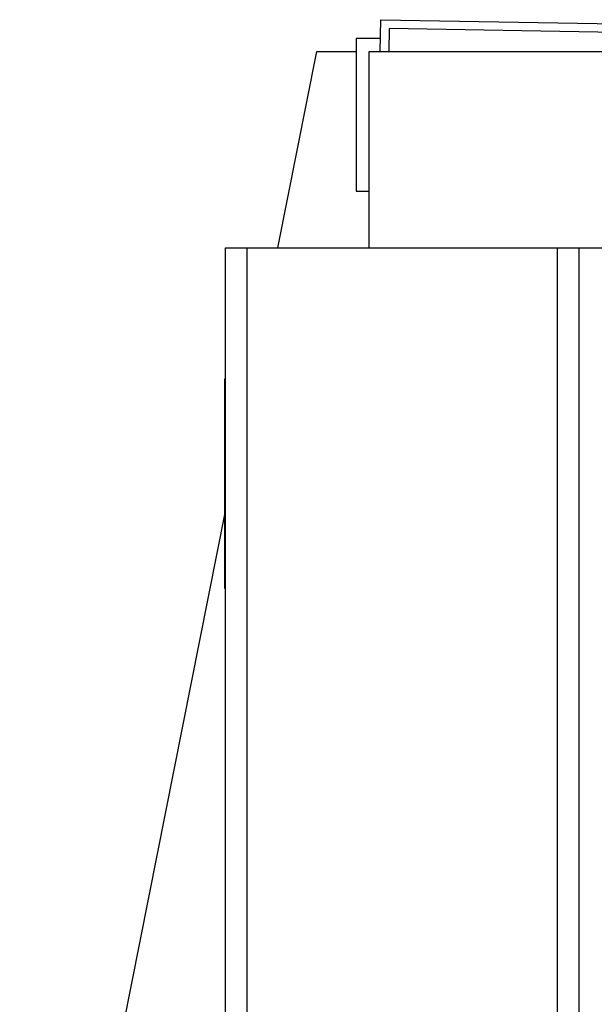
# Model space of a CAD drawing. Header units: millimetres. Extents: x 0 to 5600, y -1552 to 3960.
# Tile 25 of 199: x 2189 to 2320, y 912 to 1137. Entities that reach past the tile are written whole.
import ezdxf

# ---------------------------------------------------------------- set-up
doc = ezdxf.new("R2010")
doc.units = ezdxf.units.MM
doc.header["$LTSCALE"] = 308
doc.layers.get('0').update_dxf_attribs({"linetype": 'CONTINUOUS'})
doc.layers.add('06___PRT_ALL_SURFS', color=7, linetype='CONTINUOUS')

msp = doc.modelspace()

# ---------------------------------------------------------------- linework, layer by layer
at = {"color": 7, "linetype": 'Continuous'}
for p, q in [((2271.36, 1129.87), (2271.49, 1137.16)), ((2271.49, 1137.16), (2516.96, 1132.87)), ((2273.45, 1135.12), (2273.36, 1129.87)), ((2402.36, 1132.87), (2273.45, 1135.12)), ((2265.83, 1132.87), (2265.83, 1097.87)), ((2271.42, 1132.87), (2265.83, 1132.87)), ((2268.83, 1084.87), (2268.83, 1129.87)), ((2268.83, 1129.87), (2350.08, 1129.87)), ((2265.83, 1097.87), (2268.83, 1097.87)), ((2235.93, 744.87), (2235.93, 1084.87)), ((2235.93, 1084.87), (2323.83, 1084.87)), ((2240.93, 744.87), (2240.93, 1084.87)), ((2311.93, 744.87), (2311.93, 1084.87)), ((2316.93, 744.87), (2316.93, 1084.87)), ((2235.83, 1006.87), (2235.83, 1054.87)), ((2235.93, 1054.87), (2235.83, 1054.87)), ((2235.93, 1052.87), (2235.83, 1052.87)), ((2235.93, 1008.87), (2235.83, 1008.87)), ((2235.93, 1006.87), (2235.83, 1006.87))]:
    msp.add_line(p, q, dxfattribs=at)
at = {"layer": '06___PRT_ALL_SURFS', "color": 7, "linetype": 'Continuous'}
for p, q in [((2247.9, 1084.87), (2256.83, 1129.87)), ((2256.83, 1129.87), (2265.83, 1129.87)), ((2188.83, 787.34), (2235.93, 1024.59))]:
    msp.add_line(p, q, dxfattribs=at)

doc.saveas('drawing.dxf')
